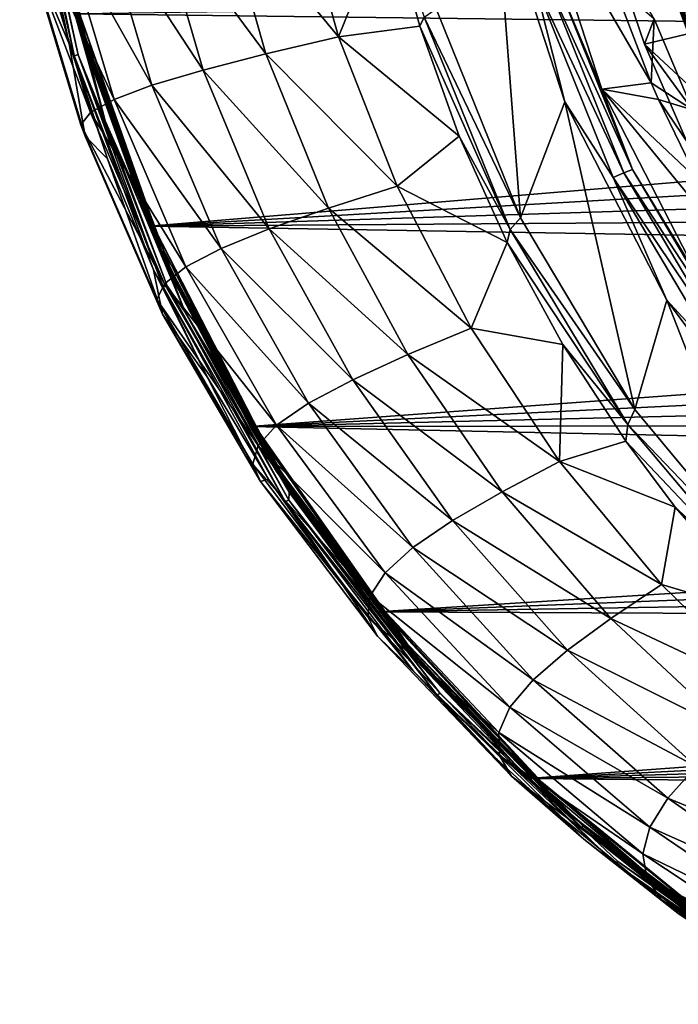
# Model space of a CAD drawing. Header units: metres. Extents: x -237 to 25, y -25 to 25.
# Tile 1 of 165: x -236 to -230, y -13 to -4. Entities that reach past the tile are written whole.
import ezdxf

# ---------------------------------------------------------------- set-up
doc = ezdxf.new("R2010")
doc.units = ezdxf.units.M
doc.layers.add('solid_10481232', color=7, linetype='CONTINUOUS')

msp = doc.modelspace()

# ---------------------------------------------------------------- linework, layer by layer
at = {"layer": 'solid_10481232'}
for points in [[(-236.115097, -2.215497, 96.429832), (-235.654343, -4.362494, 96.31501), (-236.116257, -2.217631, 96.485313)], [(-236.116257, -2.217631, 96.485313), (-235.655045, -4.366697, 96.370377), (-235.711258, -4.138214, 96.438278)], [(-235.654343, -4.362494, 96.31501), (-235.655045, -4.366697, 96.370377), (-236.116257, -2.217631, 96.485313)], [(-236.115097, -2.215497, 96.429832), (-236.103104, -2.211783, 96.373238), (-235.643127, -4.355177, 96.258614)], [(-236.115097, -2.215497, 96.429832), (-235.643127, -4.355177, 96.258614), (-235.654343, -4.362494, 96.31501)], [(-235.643127, -4.355177, 96.258614), (-236.103104, -2.211783, 96.373238), (-235.882874, -3.371131, 96.293762)], [(-236.229874, -2.288387, 95.985832), (-235.729782, -4.520856, 95.861206), (-236.19104, -2.285269, 96.057472)], [(-236.229874, -2.288387, 95.985832), (-236.052948, -3.32865, 95.891777), (-235.775497, -4.414077, 95.821068)], [(-236.229874, -2.288387, 95.985832), (-235.775497, -4.414077, 95.821068), (-235.729782, -4.520856, 95.861206)], [(-236.19104, -2.285269, 96.057472), (-235.69162, -4.514733, 95.933006), (-235.936584, -3.382986, 96.05983)], [(-235.729782, -4.520856, 95.861206), (-235.69162, -4.514733, 95.933006), (-236.19104, -2.285269, 96.057472)], [(-231.028687, -2.549952, 88.271095), (-230.264694, -2.549952, 88.080612), (-229.740005, -4.243071, 87.949791)], [(-230.788834, -3.495832, 88.211296), (-231.028687, -2.549952, 88.271095), (-229.740005, -4.243071, 87.949791)], [(-229.740005, -4.243071, 87.949791), (-230.264694, -2.549952, 88.080612), (-230.586746, -2.74939, 86.588188)], [(-230.397369, -3.457784, 86.458298), (-230.003967, -4.498941, 86.442886), (-230.586746, -2.74939, 86.588188)], [(-229.740005, -4.243071, 87.949791), (-230.586746, -2.74939, 86.588188), (-230.003967, -4.498941, 86.442886)], [(-230.586487, -2.739515, 86.428047), (-230.577682, -2.733, 86.356987), (-229.998383, -4.472122, 86.212547)], [(-230.005798, -4.482782, 86.283264), (-230.586487, -2.739515, 86.428047), (-229.998383, -4.472122, 86.212547)], [(-230.397369, -3.457784, 86.458298), (-230.586487, -2.739515, 86.428047), (-230.005798, -4.482782, 86.283264)], [(-229.998383, -4.472122, 86.212547), (-230.577682, -2.733, 86.356987), (-230.575638, -2.735929, 86.292725)], [(-230.160767, -3.887777, 86.189293), (-229.996658, -4.470818, 86.148376), (-230.575638, -2.735929, 86.292725)], [(-229.998383, -4.472122, 86.212547), (-230.575638, -2.735929, 86.292725), (-229.996658, -4.470818, 86.148376)], [(-234.38208, -3.03462, 88.811798), (-233.686539, -2.928349, 88.022476), (-233.29425, -4.350561, 87.927483)], [(-233.29425, -4.350561, 87.927483), (-233.686539, -2.928349, 88.022476), (-232.832764, -3.208735, 87.322937)], [(-231.848892, -2.985969, 87.033142), (-231.619934, -6.015652, 86.976135), (-232.394989, -4.090162, 87.169327)], [(-231.848892, -2.985969, 87.033142), (-231.211823, -4.948828, 86.874352), (-231.619934, -6.015652, 86.976135)], [(-231.491455, -3.842706, 86.967056), (-231.211823, -4.948828, 86.874352), (-231.848892, -2.985969, 87.033142)], [(-231.492218, -2.920771, 87.252991), (-230.764938, -3.856791, 89.055199), (-230.415405, -4.773724, 89.029182)], [(-230.871414, -4.831631, 87.098206), (-231.492218, -2.920771, 87.252991), (-230.415405, -4.773724, 89.029182)], [(-231.302124, -3.792467, 87.087273), (-231.492218, -2.920771, 87.252991), (-230.871414, -4.831631, 87.098206)], [(-234.9823, -3.13571, 89.690155), (-234.38208, -3.03462, 88.811798), (-233.962433, -4.506674, 88.712631)], [(-233.962433, -4.506674, 88.712631), (-234.38208, -3.03462, 88.811798), (-233.29425, -4.350561, 87.927483)], [(-235.47261, -3.231081, 90.642433), (-234.9823, -3.13571, 89.690155), (-234.540329, -4.655025, 89.588081)], [(-234.540329, -4.655025, 89.588081), (-234.9823, -3.13571, 89.690155), (-233.962433, -4.506674, 88.712631)], [(-235.838547, -3.320183, 91.653442), (-235.47261, -3.231081, 90.642433), (-235.011826, -4.794868, 90.538391)], [(-235.011826, -4.794868, 90.538391), (-235.47261, -3.231081, 90.642433), (-234.540329, -4.655025, 89.588081)], [(-233.29425, -4.350561, 87.927483), (-232.832764, -3.208735, 87.322937), (-232.546616, -4.251524, 87.254616)], [(-232.546616, -4.251524, 87.254616), (-232.832764, -3.208735, 87.322937), (-232.50592, -4.169275, 87.216911)], [(-235.775497, -4.414077, 95.821068), (-236.052948, -3.32865, 95.891777), (-236.144028, -3.550765, 94.845863)], [(-236.072128, -3.402889, 92.705299), (-235.838547, -3.320183, 91.653442), (-235.360977, -4.925451, 91.548042)], [(-235.360977, -4.925451, 91.548042), (-235.838547, -3.320183, 91.653442), (-235.011826, -4.794868, 90.538391)], [(-236.173676, -3.479611, 93.776634), (-236.072128, -3.402889, 92.705299), (-235.579193, -5.046591, 92.598328)], [(-235.579193, -5.046591, 92.598328), (-236.072128, -3.402889, 92.705299), (-235.360977, -4.925451, 91.548042)], [(-235.936584, -3.382986, 96.05983), (-235.442612, -5.122984, 95.935471), (-235.687683, -4.16737, 96.076096)], [(-235.69162, -4.514733, 95.933006), (-235.442612, -5.122984, 95.935471), (-235.936584, -3.382986, 96.05983)], [(-235.667206, -4.167708, 96.161751), (-235.603271, -4.452875, 96.223373), (-235.882874, -3.371131, 96.293762)], [(-235.643127, -4.355177, 96.258614), (-235.882874, -3.371131, 96.293762), (-235.603271, -4.452875, 96.223373)], [(-235.66745, -5.158843, 93.666466), (-236.173676, -3.479611, 93.776634), (-235.579193, -5.046591, 92.598328)], [(-236.144028, -3.550765, 94.845863), (-236.173676, -3.479611, 93.776634), (-235.66745, -5.158843, 93.666466)], [(-230.47612, -4.415336, 88.133324), (-230.788834, -3.495832, 88.211296), (-229.740005, -4.243071, 87.949791)], [(-230.47612, -4.415336, 88.133324), (-230.38945, -4.183463, 88.866989), (-230.788834, -3.495832, 88.211296)], [(-230.397369, -3.457784, 86.458298), (-230.005798, -4.482782, 86.283264), (-229.745392, -5.080006, 86.295738)], [(-230.397369, -3.457784, 86.458298), (-229.745392, -5.080006, 86.295738), (-230.003967, -4.498941, 86.442886)], [(-235.627289, -5.262778, 94.729393), (-236.144028, -3.550765, 94.845863), (-235.66745, -5.158843, 93.666466)], [(-235.775497, -4.414077, 95.821068), (-236.144028, -3.550765, 94.845863), (-235.627289, -5.262778, 94.729393)], [(-231.302124, -3.792467, 87.087273), (-230.587036, -5.571703, 86.908981), (-231.385788, -3.812589, 87.007736)], [(-231.302124, -3.792467, 87.087273), (-230.871414, -4.831631, 87.098206), (-230.587036, -5.571703, 86.908981)], [(-214.643524, -4.395231, 180.624695), (-214.787689, -3.866384, 180.660629), (-235.711258, -4.138214, 96.438278)], [(-231.385788, -3.812589, 87.007736), (-230.666901, -5.601265, 86.828499), (-231.491455, -3.842706, 86.967056)], [(-231.491455, -3.842706, 86.967056), (-230.766891, -5.645511, 86.7864), (-231.211823, -4.948828, 86.874352)], [(-230.666901, -5.601265, 86.828499), (-230.766891, -5.645511, 86.7864), (-231.491455, -3.842706, 86.967056)], [(-230.587036, -5.571703, 86.908981), (-230.666901, -5.601265, 86.828499), (-231.385788, -3.812589, 87.007736)], [(-230.38945, -4.183463, 88.866989), (-230.415405, -4.773724, 89.029182), (-230.764938, -3.856791, 89.055199)], [(-235.655045, -4.366697, 96.370377), (-235.036087, -6.092565, 96.269989), (-235.711258, -4.138214, 96.438278)], [(-214.643524, -4.395231, 180.624695), (-235.711258, -4.138214, 96.438278), (-235.036087, -6.092565, 96.269989)], [(-235.442612, -5.122984, 95.935471), (-234.993408, -6.139533, 95.901642), (-235.687683, -4.16737, 96.076096)], [(-235.667206, -4.167708, 96.161751), (-235.687683, -4.16737, 96.076096), (-234.993408, -6.139533, 95.901642)], [(-235.667206, -4.167708, 96.161751), (-234.993408, -6.139533, 95.901642), (-234.973373, -6.140272, 95.987396)], [(-235.667206, -4.167708, 96.161751), (-234.973373, -6.140272, 95.987396), (-235.603271, -4.452875, 96.223373)], [(-232.50592, -4.169275, 87.216911), (-232.394989, -4.090162, 87.169327), (-231.619934, -6.015652, 86.976135)], [(-233.29425, -4.350561, 87.927483), (-232.546616, -4.251524, 87.254616), (-232.182343, -5.265095, 87.167992)], [(-232.546616, -4.251524, 87.254616), (-232.50592, -4.169275, 87.216911), (-231.712723, -6.121597, 87.019196)], [(-232.182343, -5.265095, 87.167992), (-232.546616, -4.251524, 87.254616), (-231.712723, -6.121597, 87.019196)], [(-231.712723, -6.121597, 87.019196), (-232.50592, -4.169275, 87.216911), (-231.619934, -6.015652, 86.976135)], [(-230.47612, -4.415336, 88.133324), (-230.036743, -5.021836, 88.838524), (-230.38945, -4.183463, 88.866989)], [(-230.47612, -4.415336, 88.133324), (-229.740005, -4.243071, 87.949791), (-228.962311, -5.828861, 87.75589)], [(-230.38945, -4.183463, 88.866989), (-230.036743, -5.021836, 88.838524), (-230.415405, -4.773724, 89.029182)], [(-235.42276, -5.47188, 95.731171), (-235.775497, -4.414077, 95.821068), (-235.627289, -5.262778, 94.729393)], [(-235.729782, -4.520856, 95.861206), (-235.775497, -4.414077, 95.821068), (-235.42276, -5.47188, 95.731171)], [(-235.654343, -4.362494, 96.31501), (-234.899124, -6.418617, 96.126762), (-235.655045, -4.366697, 96.370377)], [(-235.655045, -4.366697, 96.370377), (-234.899109, -6.424802, 96.181953), (-235.036087, -6.092565, 96.269989)], [(-234.899124, -6.418617, 96.126762), (-234.899109, -6.424802, 96.181953), (-235.655045, -4.366697, 96.370377)], [(-235.654343, -4.362494, 96.31501), (-235.643127, -4.355177, 96.258614), (-234.889175, -6.407852, 96.070686)], [(-235.654343, -4.362494, 96.31501), (-234.889175, -6.407852, 96.070686), (-234.899124, -6.418617, 96.126762)], [(-234.889175, -6.407852, 96.070686), (-235.643127, -4.355177, 96.258614), (-235.603271, -4.452875, 96.223373)], [(-214.481216, -4.91782, 180.584244), (-214.643524, -4.395231, 180.624695), (-235.036087, -6.092565, 96.269989)], [(-233.962433, -4.506674, 88.712631), (-233.29425, -4.350561, 87.927483), (-232.754776, -5.723001, 87.799942)], [(-232.754776, -5.723001, 87.799942), (-233.29425, -4.350561, 87.927483), (-232.182343, -5.265095, 87.167992)], [(-230.09108, -5.307216, 88.037331), (-230.47612, -4.415336, 88.133324), (-228.962311, -5.828861, 87.75589)], [(-230.09108, -5.307216, 88.037331), (-230.036743, -5.021836, 88.838524), (-230.47612, -4.415336, 88.133324)], [(-235.729782, -4.520856, 95.861206), (-234.910187, -6.650386, 95.656921), (-235.69162, -4.514733, 95.933006)], [(-235.729782, -4.520856, 95.861206), (-235.42276, -5.47188, 95.731171), (-234.998077, -6.493645, 95.622948)], [(-235.729782, -4.520856, 95.861206), (-234.998077, -6.493645, 95.622948), (-234.910187, -6.650386, 95.656921)], [(-235.69162, -4.514733, 95.933006), (-234.873154, -6.641358, 95.729004), (-235.442612, -5.122984, 95.935471)], [(-234.910187, -6.650386, 95.656921), (-234.873154, -6.641358, 95.729004), (-235.69162, -4.514733, 95.933006)], [(-234.973373, -6.140272, 95.987396), (-234.83551, -6.496819, 96.03009), (-235.603271, -4.452875, 96.223373)], [(-234.889175, -6.407852, 96.070686), (-235.603271, -4.452875, 96.223373), (-234.83551, -6.496819, 96.03009)], [(-234.540329, -4.655025, 89.588081), (-233.962433, -4.506674, 88.712631), (-233.385757, -5.925415, 88.580833)], [(-233.385757, -5.925415, 88.580833), (-233.962433, -4.506674, 88.712631), (-232.754776, -5.723001, 87.799942)], [(-235.011826, -4.794868, 90.538391), (-234.540329, -4.655025, 89.588081), (-233.93187, -6.117484, 89.452118)], [(-233.93187, -6.117484, 89.452118), (-234.540329, -4.655025, 89.588081), (-233.385757, -5.925415, 88.580833)], [(-235.360977, -4.925451, 91.548042), (-235.011826, -4.794868, 90.538391), (-234.375854, -6.298286, 90.398247)], [(-234.375854, -6.298286, 90.398247), (-235.011826, -4.794868, 90.538391), (-233.93187, -6.117484, 89.452118)], [(-230.871414, -4.831631, 87.098206), (-230.415405, -4.773724, 89.029182), (-230.348892, -4.926074, 89.024391)], [(-230.036743, -5.021836, 88.838524), (-230.348892, -4.926074, 89.024391), (-230.415405, -4.773724, 89.029182)], [(-230.871414, -4.831631, 87.098206), (-230.348892, -4.926074, 89.024391), (-229.992584, -5.659699, 88.999619)], [(-230.871414, -4.831631, 87.098206), (-229.992584, -5.659699, 88.999619), (-229.498962, -6.509228, 88.967705)], [(-229.955032, -6.611743, 86.869728), (-230.871414, -4.831631, 87.098206), (-229.498962, -6.509228, 88.967705)], [(-230.587036, -5.571703, 86.908981), (-230.871414, -4.831631, 87.098206), (-229.955032, -6.611743, 86.869728)], [(-235.579193, -5.046591, 92.598328), (-235.360977, -4.925451, 91.548042), (-234.700729, -6.466902, 91.403603)], [(-234.700729, -6.466902, 91.403603), (-235.360977, -4.925451, 91.548042), (-234.375854, -6.298286, 90.398247)], [(-214.300674, -5.434528, 180.539246), (-214.481216, -4.91782, 180.584244), (-235.036087, -6.092565, 96.269989)], [(-231.211823, -4.948828, 86.874352), (-230.565903, -7.781168, 86.713379), (-231.619934, -6.015652, 86.976135)], [(-231.211823, -4.948828, 86.874352), (-230.272064, -6.774407, 86.640091), (-230.565903, -7.781168, 86.713379)], [(-230.766891, -5.645511, 86.7864), (-230.272064, -6.774407, 86.640091), (-231.211823, -4.948828, 86.874352)], [(-230.036743, -5.021836, 88.838524), (-229.913116, -5.57007, 88.916603), (-230.348892, -4.926074, 89.024391)], [(-229.992584, -5.659699, 88.999619), (-230.348892, -4.926074, 89.024391), (-229.913116, -5.57007, 88.916603)], [(-235.66745, -5.158843, 93.666466), (-235.579193, -5.046591, 92.598328), (-234.897552, -6.623103, 92.449005)], [(-234.897552, -6.623103, 92.449005), (-235.579193, -5.046591, 92.598328), (-234.700729, -6.466902, 91.403603)], [(-234.967789, -6.767547, 93.510727), (-235.66745, -5.158843, 93.666466), (-234.897552, -6.623103, 92.449005)], [(-235.627289, -5.262778, 94.729393), (-235.66745, -5.158843, 93.666466), (-234.967789, -6.767547, 93.510727)], [(-235.442612, -5.122984, 95.935471), (-234.704956, -6.88253, 95.749626), (-234.993408, -6.139533, 95.901642)], [(-234.873154, -6.641358, 95.729004), (-234.704956, -6.88253, 95.749626), (-235.442612, -5.122984, 95.935471)], [(-234.913589, -6.900926, 94.564743), (-235.627289, -5.262778, 94.729393), (-234.967789, -6.767547, 93.510727)], [(-235.42276, -5.47188, 95.731171), (-235.627289, -5.262778, 94.729393), (-234.913589, -6.900926, 94.564743)], [(-232.754776, -5.723001, 87.799942), (-232.182343, -5.265095, 87.167992), (-231.742462, -6.24283, 87.063835)], [(-231.742462, -6.24283, 87.063835), (-232.182343, -5.265095, 87.167992), (-231.712723, -6.121597, 87.019196)], [(-214.101959, -5.944853, 180.489716), (-214.300674, -5.434528, 180.539246), (-235.036087, -6.092565, 96.269989)], [(-234.998077, -6.493645, 95.622948), (-235.42276, -5.47188, 95.731171), (-234.913589, -6.900926, 94.564743)], [(-230.666901, -5.601265, 86.828499), (-229.685364, -7.252018, 86.583778), (-230.766891, -5.645511, 86.7864)], [(-230.587036, -5.571703, 86.908981), (-229.610687, -7.213744, 86.66555), (-230.666901, -5.601265, 86.828499)], [(-229.610687, -7.213744, 86.66555), (-229.685364, -7.252018, 86.583778), (-230.666901, -5.601265, 86.828499)], [(-230.587036, -5.571703, 86.908981), (-229.955032, -6.611743, 86.869728), (-229.610687, -7.213744, 86.66555)], [(-230.766891, -5.645511, 86.7864), (-229.777603, -7.309304, 86.539742), (-230.272064, -6.774407, 86.640091)], [(-229.685364, -7.252018, 86.583778), (-229.777603, -7.309304, 86.539742), (-230.766891, -5.645511, 86.7864)], [(-233.385757, -5.925415, 88.580833), (-232.754776, -5.723001, 87.799942), (-232.073334, -7.030013, 87.641151)], [(-232.073334, -7.030013, 87.641151), (-232.754776, -5.723001, 87.799942), (-231.742462, -6.24283, 87.063835)], [(-213.885437, -6.447666, 180.435745), (-214.101959, -5.944853, 180.489716), (-235.036087, -6.092565, 96.269989)], [(-233.93187, -6.117484, 89.452118), (-233.385757, -5.925415, 88.580833), (-232.657776, -7.27416, 88.417831)], [(-232.657776, -7.27416, 88.417831), (-233.385757, -5.925415, 88.580833), (-232.073334, -7.030013, 87.641151)], [(-231.712723, -6.121597, 87.019196), (-231.619934, -6.015652, 86.976135), (-230.565903, -7.781168, 86.713379)], [(-234.899109, -6.424802, 96.181953), (-234.108414, -7.937354, 96.03875), (-235.036087, -6.092565, 96.269989)], [(-213.885437, -6.447666, 180.435745), (-235.036087, -6.092565, 96.269989), (-234.108414, -7.937354, 96.03875)], [(-234.704956, -6.88253, 95.749626), (-234.040268, -7.992918, 95.661369), (-234.993408, -6.139533, 95.901642)], [(-234.973373, -6.140272, 95.987396), (-234.993408, -6.139533, 95.901642), (-234.040268, -7.992918, 95.661369)], [(-234.973373, -6.140272, 95.987396), (-234.040268, -7.992918, 95.661369), (-234.020981, -7.994503, 95.747276)], [(-234.973373, -6.140272, 95.987396), (-234.020981, -7.994503, 95.747276), (-234.83551, -6.496819, 96.03009)], [(-234.375854, -6.298286, 90.398247), (-233.93187, -6.117484, 89.452118), (-233.163055, -7.505371, 89.283806)], [(-233.163055, -7.505371, 89.283806), (-233.93187, -6.117484, 89.452118), (-232.657776, -7.27416, 88.417831)], [(-231.742462, -6.24283, 87.063835), (-231.712723, -6.121597, 87.019196), (-230.629364, -7.918176, 86.74913)], [(-230.629364, -7.918176, 86.74913), (-231.712723, -6.121597, 87.019196), (-230.565903, -7.781168, 86.713379)], [(-232.073334, -7.030013, 87.641151), (-231.742462, -6.24283, 87.063835), (-231.229584, -7.181537, 86.943092)], [(-231.229584, -7.181537, 86.943092), (-231.742462, -6.24283, 87.063835), (-230.629364, -7.918176, 86.74913)], [(-234.700729, -6.466902, 91.403603), (-234.375854, -6.298286, 90.398247), (-233.571304, -7.722589, 90.223663)], [(-233.571304, -7.722589, 90.223663), (-234.375854, -6.298286, 90.398247), (-233.163055, -7.505371, 89.283806)], [(-234.899124, -6.418617, 96.126762), (-234.889175, -6.407852, 96.070686), (-233.856857, -8.327159, 95.813354)], [(-234.899124, -6.418617, 96.126762), (-233.856857, -8.327159, 95.813354), (-233.865067, -8.341146, 95.868996)], [(-234.899124, -6.418617, 96.126762), (-233.865067, -8.341146, 95.868996), (-234.899109, -6.424802, 96.181953)], [(-234.899109, -6.424802, 96.181953), (-233.864059, -8.349183, 95.923943), (-234.108414, -7.937354, 96.03875)], [(-233.865067, -8.341146, 95.868996), (-233.864059, -8.349183, 95.923943), (-234.899109, -6.424802, 96.181953)], [(-233.856857, -8.327159, 95.813354), (-234.889175, -6.407852, 96.070686), (-234.83551, -6.496819, 96.03009)], [(-234.502335, -7.477886, 95.496773), (-234.998077, -6.493645, 95.622948), (-234.913589, -6.900926, 94.564743)], [(-234.910187, -6.650386, 95.656921), (-234.998077, -6.493645, 95.622948), (-234.502335, -7.477886, 95.496773)], [(-234.897552, -6.623103, 92.449005), (-234.700729, -6.466902, 91.403603), (-233.864899, -7.924762, 91.221901)], [(-234.020981, -7.994503, 95.747276), (-233.81514, -8.365738, 95.77227), (-234.83551, -6.496819, 96.03009)], [(-233.856857, -8.327159, 95.813354), (-234.83551, -6.496819, 96.03009), (-233.81514, -8.365738, 95.77227)], [(-233.864899, -7.924762, 91.221901), (-234.700729, -6.466902, 91.403603), (-233.571304, -7.722589, 90.223663)], [(-213.650879, -6.943264, 180.377274), (-213.885437, -6.447666, 180.435745), (-234.108414, -7.937354, 96.03875)], [(-234.967789, -6.767547, 93.510727), (-234.897552, -6.623103, 92.449005), (-234.034744, -8.111617, 92.259224)], [(-234.910187, -6.650386, 95.656921), (-233.787048, -8.626789, 95.376945), (-234.873154, -6.641358, 95.729004)], [(-234.910187, -6.650386, 95.656921), (-234.502335, -7.477886, 95.496773), (-233.937561, -8.422503, 95.353203)], [(-234.910187, -6.650386, 95.656921), (-233.937561, -8.422503, 95.353203), (-233.787048, -8.626789, 95.376945)], [(-234.034744, -8.111617, 92.259224), (-234.897552, -6.623103, 92.449005), (-233.864899, -7.924762, 91.221901)], [(-234.873154, -6.641358, 95.729004), (-233.751541, -8.615076, 95.449402), (-234.704956, -6.88253, 95.749626)], [(-233.787048, -8.626789, 95.376945), (-233.751541, -8.615076, 95.449402), (-234.873154, -6.641358, 95.729004)], [(-234.082718, -8.283884, 93.31144), (-234.967789, -6.767547, 93.510727), (-234.034744, -8.111617, 92.259224)], [(-234.913589, -6.900926, 94.564743), (-234.967789, -6.767547, 93.510727), (-234.082718, -8.283884, 93.31144)], [(-230.272064, -6.774407, 86.640091), (-229.263351, -9.346462, 86.388657), (-230.565903, -7.781168, 86.713379)], [(-230.272064, -6.774407, 86.640091), (-229.056229, -8.414076, 86.33699), (-229.263351, -9.346462, 86.388657)], [(-229.777603, -7.309304, 86.539742), (-229.056229, -8.414076, 86.33699), (-230.272064, -6.774407, 86.640091)], [(-234.704956, -6.88253, 95.749626), (-233.750076, -8.540854, 95.508339), (-234.040268, -7.992918, 95.661369)], [(-233.751541, -8.615076, 95.449402), (-233.750076, -8.540854, 95.508339), (-234.704956, -6.88253, 95.749626)], [(-234.011429, -8.442337, 94.354042), (-234.913589, -6.900926, 94.564743), (-234.082718, -8.283884, 93.31144)], [(-234.502335, -7.477886, 95.496773), (-234.913589, -6.900926, 94.564743), (-234.011429, -8.442337, 94.354042)], [(-213.398087, -7.431726, 180.314255), (-213.650879, -6.943264, 180.377274), (-234.108414, -7.937354, 96.03875)], [(-232.657776, -7.27416, 88.417831), (-232.073334, -7.030013, 87.641151), (-231.25885, -8.257568, 87.453339)], [(-231.25885, -8.257568, 87.453339), (-232.073334, -7.030013, 87.641151), (-231.229584, -7.181537, 86.943092)], [(-231.25885, -8.257568, 87.453339), (-231.229584, -7.181537, 86.943092), (-230.649399, -8.072719, 86.807373)], [(-230.649399, -8.072719, 86.807373), (-231.229584, -7.181537, 86.943092), (-230.629364, -7.918176, 86.74913)], [(-233.163055, -7.505371, 89.283806), (-232.657776, -7.27416, 88.417831), (-231.788208, -8.538063, 88.226044)], [(-231.788208, -8.538063, 88.226044), (-232.657776, -7.27416, 88.417831), (-231.25885, -8.257568, 87.453339)], [(-213.127533, -7.911773, 180.246826), (-213.398087, -7.431726, 180.314255), (-234.108414, -7.937354, 96.03875)], [(-233.937561, -8.422503, 95.353203), (-234.502335, -7.477886, 95.496773), (-234.011429, -8.442337, 94.354042)], [(-233.571304, -7.722589, 90.223663), (-233.163055, -7.505371, 89.283806), (-232.244461, -8.803026, 89.08577)], [(-232.244461, -8.803026, 89.08577), (-233.163055, -7.505371, 89.283806), (-231.788208, -8.538063, 88.226044)], [(-233.864899, -7.924762, 91.221901), (-233.571304, -7.722589, 90.223663), (-232.609558, -9.051301, 90.017471)], [(-232.609558, -9.051301, 90.017471), (-233.571304, -7.722589, 90.223663), (-232.244461, -8.803026, 89.08577)], [(-230.629364, -7.918176, 86.74913), (-230.565903, -7.781168, 86.713379), (-229.263351, -9.346462, 86.388657)], [(-212.839188, -8.383082, 180.174942), (-213.127533, -7.911773, 180.246826), (-234.108414, -7.937354, 96.03875)], [(-233.864059, -8.349183, 95.923943), (-232.940903, -9.642523, 95.747704), (-234.108414, -7.937354, 96.03875)], [(-212.839188, -8.383082, 180.174942), (-234.108414, -7.937354, 96.03875), (-232.940903, -9.642523, 95.747704)], [(-234.034744, -8.111617, 92.259224), (-233.864899, -7.924762, 91.221901), (-232.865692, -9.281736, 91.005989)], [(-232.865692, -9.281736, 91.005989), (-233.864899, -7.924762, 91.221901), (-232.609558, -9.051301, 90.017471)], [(-230.649399, -8.072719, 86.807373), (-230.629364, -7.918176, 86.74913), (-229.284561, -9.513823, 86.413879)], [(-229.284561, -9.513823, 86.413879), (-230.629364, -7.918176, 86.74913), (-229.263351, -9.346462, 86.388657)], [(-233.750076, -8.540854, 95.508339), (-232.847717, -9.692663, 95.361), (-234.040268, -7.992918, 95.661369)], [(-234.020981, -7.994503, 95.747276), (-234.040268, -7.992918, 95.661369), (-232.847717, -9.692663, 95.361)], [(-234.020981, -7.994503, 95.747276), (-232.847717, -9.692663, 95.361), (-232.829163, -9.695257, 95.447052)], [(-234.020981, -7.994503, 95.747276), (-232.829163, -9.695257, 95.447052), (-233.81514, -8.365738, 95.77227)], [(-234.082718, -8.283884, 93.31144), (-234.034744, -8.111617, 92.259224), (-233.003784, -9.494023, 92.032234)], [(-233.003784, -9.494023, 92.032234), (-234.034744, -8.111617, 92.259224), (-232.865692, -9.281736, 91.005989)], [(-231.25885, -8.257568, 87.453339), (-230.649399, -8.072719, 86.807373), (-230.194824, -8.679017, 86.701691)], [(-230.194824, -8.679017, 86.701691), (-230.649399, -8.072719, 86.807373), (-229.284561, -9.513823, 86.413879)], [(-233.026047, -9.688929, 93.072044), (-234.082718, -8.283884, 93.31144), (-233.003784, -9.494023, 92.032234)], [(-234.011429, -8.442337, 94.354042), (-234.082718, -8.283884, 93.31144), (-233.026047, -9.688929, 93.072044)], [(-233.865067, -8.341146, 95.868996), (-233.856857, -8.327159, 95.813354), (-232.567917, -10.07346, 95.492035)], [(-233.856857, -8.327159, 95.813354), (-233.81514, -8.365738, 95.77227), (-232.66217, -9.935699, 95.481712)], [(-232.567917, -10.07346, 95.492035), (-233.856857, -8.327159, 95.813354), (-232.66217, -9.935699, 95.481712)], [(-231.788208, -8.538063, 88.226044), (-231.25885, -8.257568, 87.453339), (-230.320679, -9.391824, 87.238838)], [(-230.320679, -9.391824, 87.238838), (-231.25885, -8.257568, 87.453339), (-230.194824, -8.679017, 86.701691)], [(-233.302277, -9.329686, 95.19194), (-233.937561, -8.422503, 95.353203), (-234.011429, -8.442337, 94.354042)], [(-233.787048, -8.626789, 95.376945), (-233.937561, -8.422503, 95.353203), (-233.302277, -9.329686, 95.19194)], [(-233.865067, -8.341146, 95.868996), (-232.567917, -10.07346, 95.492035), (-232.573975, -10.090381, 95.547134)], [(-233.865067, -8.341146, 95.868996), (-232.573975, -10.090381, 95.547134), (-233.864059, -8.349183, 95.923943)], [(-233.864059, -8.349183, 95.923943), (-232.571716, -10.100101, 95.601776), (-232.940903, -9.642523, 95.747704)], [(-232.573975, -10.090381, 95.547134), (-232.571716, -10.100101, 95.601776), (-233.864059, -8.349183, 95.923943)], [(-232.829163, -9.695257, 95.447052), (-232.66217, -9.935699, 95.481712), (-233.81514, -8.365738, 95.77227)], [(-212.532776, -8.845528, 180.098557), (-212.839188, -8.383082, 180.174942), (-232.940903, -9.642523, 95.747704)], [(-232.935455, -9.86727, 94.100952), (-234.011429, -8.442337, 94.354042), (-233.026047, -9.688929, 93.072044)], [(-233.302277, -9.329686, 95.19194), (-234.011429, -8.442337, 94.354042), (-232.935455, -9.86727, 94.100952)], [(-233.751541, -8.615076, 95.449402), (-232.747223, -9.887158, 95.25563), (-233.750076, -8.540854, 95.508339)], [(-233.750076, -8.540854, 95.508339), (-232.747223, -9.887158, 95.25563), (-232.847717, -9.692663, 95.361)], [(-232.244461, -8.803026, 89.08577), (-231.788208, -8.538063, 88.226044), (-230.787277, -9.70249, 88.008018)], [(-230.787277, -9.70249, 88.008018), (-231.788208, -8.538063, 88.226044), (-230.320679, -9.391824, 87.238838)], [(-233.787048, -8.626789, 95.376945), (-232.390747, -10.407694, 95.028854), (-233.751541, -8.615076, 95.449402)], [(-233.787048, -8.626789, 95.376945), (-233.302277, -9.329686, 95.19194), (-232.602951, -10.188838, 95.014725)], [(-233.787048, -8.626789, 95.376945), (-232.602951, -10.188838, 95.014725), (-232.390747, -10.407694, 95.028854)], [(-233.751541, -8.615076, 95.449402), (-232.357101, -10.3936, 95.101784), (-232.747223, -9.887158, 95.25563)], [(-232.390747, -10.407694, 95.028854), (-232.357101, -10.3936, 95.101784), (-233.751541, -8.615076, 95.449402)], [(-230.320679, -9.391824, 87.238838), (-230.194824, -8.679017, 86.701691), (-229.305191, -9.690924, 86.49649)], [(-228.84552, -10.099945, 86.36599), (-230.194824, -8.679017, 86.701691), (-229.284561, -9.513823, 86.413879)], [(-229.305191, -9.690924, 86.49649), (-230.194824, -8.679017, 86.701691), (-228.84552, -10.099945, 86.36599)], [(-212.207901, -9.299016, 180.017563), (-212.532776, -8.845528, 180.098557), (-232.940903, -9.642523, 95.747704)], [(-232.609558, -9.051301, 90.017471), (-232.244461, -8.803026, 89.08577), (-231.187164, -9.995024, 88.860786)], [(-231.187164, -9.995024, 88.860786), (-232.244461, -8.803026, 89.08577), (-230.787277, -9.70249, 88.008018)], [(-232.865692, -9.281736, 91.005989), (-232.609558, -9.051301, 90.017471), (-231.502548, -10.268204, 89.782661)], [(-231.502548, -10.268204, 89.782661), (-232.609558, -9.051301, 90.017471), (-231.187164, -9.995024, 88.860786)], [(-232.602951, -10.188838, 95.014725), (-233.302277, -9.329686, 95.19194), (-232.935455, -9.86727, 94.100952)], [(-233.003784, -9.494023, 92.032234), (-232.865692, -9.281736, 91.005989), (-231.715866, -10.520818, 90.759064)], [(-211.865311, -9.741935, 179.932159), (-212.207901, -9.299016, 180.017563), (-232.940903, -9.642523, 95.747704)], [(-231.715866, -10.520818, 90.759064), (-232.865692, -9.281736, 91.005989), (-231.502548, -10.268204, 89.782661)], [(-230.787277, -9.70249, 88.008018), (-230.320679, -9.391824, 87.238838), (-229.26825, -10.419044, 86.999992)], [(-229.26825, -10.419044, 86.999992), (-230.320679, -9.391824, 87.238838), (-229.305191, -9.690924, 86.49649)], [(-233.026047, -9.688929, 93.072044), (-233.003784, -9.494023, 92.032234), (-231.818314, -10.752523, 91.771439)], [(-231.818314, -10.752523, 91.771439), (-233.003784, -9.494023, 92.032234), (-231.715866, -10.520818, 90.759064)], [(-231.812302, -10.964088, 92.796181), (-233.026047, -9.688929, 93.072044), (-231.818314, -10.752523, 91.771439)], [(-232.935455, -9.86727, 94.100952), (-233.026047, -9.688929, 93.072044), (-231.812302, -10.964088, 92.796181)], [(-232.571716, -10.100101, 95.601776), (-231.54892, -11.177193, 95.400681), (-232.940903, -9.642523, 95.747704)], [(-211.865311, -9.741935, 179.932159), (-232.940903, -9.642523, 95.747704), (-231.54892, -11.177193, 95.400681)], [(-232.747223, -9.887158, 95.25563), (-231.440048, -11.207377, 95.008041), (-232.847717, -9.692663, 95.361)], [(-232.829163, -9.695257, 95.447052), (-232.847717, -9.692663, 95.361), (-231.440048, -11.207377, 95.008041)], [(-232.829163, -9.695257, 95.447052), (-231.440048, -11.207377, 95.008041), (-231.421707, -11.210868, 95.094109)], [(-232.829163, -9.695257, 95.447052), (-231.421707, -11.210868, 95.094109), (-232.66217, -9.935699, 95.481712)], [(-211.506454, -10.172129, 179.842697), (-211.865311, -9.741935, 179.932159), (-231.54892, -11.177193, 95.400681)], [(-231.187164, -9.995024, 88.860786), (-230.787277, -9.70249, 88.008018), (-229.665283, -10.752929, 87.766319)], [(-229.665283, -10.752929, 87.766319), (-230.787277, -9.70249, 88.008018), (-229.26825, -10.419044, 86.999992)], [(-231.701004, -11.156339, 93.809311), (-232.935455, -9.86727, 94.100952), (-231.812302, -10.964088, 92.796181)], [(-232.602951, -10.188838, 95.014725), (-232.935455, -9.86727, 94.100952), (-231.701004, -11.156339, 93.809311)], [(-232.747223, -9.887158, 95.25563), (-231.24675, -11.443561, 94.879425), (-231.440048, -11.207377, 95.008041)], [(-232.357101, -10.3936, 95.101784), (-231.24675, -11.443561, 94.879425), (-232.747223, -9.887158, 95.25563)], [(-231.421707, -11.210868, 95.094109), (-231.438843, -11.230953, 95.174782), (-232.66217, -9.935699, 95.481712)], [(-232.567917, -10.07346, 95.492035), (-232.66217, -9.935699, 95.481712), (-231.438843, -11.230953, 95.174782)], [(-231.502548, -10.268204, 89.782661), (-231.187164, -9.995024, 88.860786), (-230.002304, -11.066076, 88.611633)], [(-230.002304, -11.066076, 88.611633), (-231.187164, -9.995024, 88.860786), (-229.665283, -10.752929, 87.766319)], [(-232.573975, -10.090381, 95.547134), (-232.567917, -10.07346, 95.492035), (-231.049011, -11.610504, 95.113365)], [(-232.573975, -10.090381, 95.547134), (-231.049011, -11.610504, 95.113365), (-231.052505, -11.630006, 95.167831)], [(-232.573975, -10.090381, 95.547134), (-231.052505, -11.630006, 95.167831), (-232.571716, -10.100101, 95.601776)], [(-232.571716, -10.100101, 95.601776), (-231.048782, -11.641211, 95.222107), (-231.54892, -11.177193, 95.400681)], [(-231.052505, -11.630006, 95.167831), (-231.048782, -11.641211, 95.222107), (-232.571716, -10.100101, 95.601776)], [(-231.049011, -11.610504, 95.113365), (-232.567917, -10.07346, 95.492035), (-231.438843, -11.230953, 95.174782)], [(-231.844421, -10.993595, 94.82283), (-232.602951, -10.188838, 95.014725), (-231.701004, -11.156339, 93.809311)], [(-232.390747, -10.407694, 95.028854), (-232.602951, -10.188838, 95.014725), (-231.844421, -10.993595, 94.82283)], [(-211.132172, -10.588522, 179.74939), (-211.506454, -10.172129, 179.842697), (-231.54892, -11.177193, 95.400681)], [(-231.715866, -10.520818, 90.759064), (-231.502548, -10.268204, 89.782661), (-230.262268, -11.357234, 89.522232)], [(-230.262268, -11.357234, 89.522232), (-231.502548, -10.268204, 89.782661), (-230.002304, -11.066076, 88.611633)], [(-232.390747, -10.407694, 95.028854), (-230.753403, -11.95513, 94.620659), (-232.357101, -10.3936, 95.101784)], [(-232.390747, -10.407694, 95.028854), (-231.844421, -10.993595, 94.82283), (-231.034332, -11.735966, 94.61834)], [(-232.390747, -10.407694, 95.028854), (-231.034332, -11.735966, 94.61834), (-230.753403, -11.95513, 94.620659)], [(-232.357101, -10.3936, 95.101784), (-230.721954, -11.938955, 94.694138), (-231.24675, -11.443561, 94.879425)], [(-230.753403, -11.95513, 94.620659), (-230.721954, -11.938955, 94.694138), (-232.357101, -10.3936, 95.101784)], [(-231.818314, -10.752523, 91.771439), (-231.715866, -10.520818, 90.759064), (-230.428314, -11.625166, 90.484329)], [(-230.428314, -11.625166, 90.484329), (-231.715866, -10.520818, 90.759064), (-230.262268, -11.357234, 89.522232)], [(-210.74202, -10.991405, 179.65213), (-211.132172, -10.588522, 179.74939), (-231.54892, -11.177193, 95.400681)], [(-230.492065, -11.869499, 91.480293), (-231.818314, -10.752523, 91.771439), (-230.428314, -11.625166, 90.484329)], [(-231.812302, -10.964088, 92.796181), (-231.818314, -10.752523, 91.771439), (-230.492065, -11.869499, 91.480293)], [(-230.456055, -12.090969, 92.487488), (-231.812302, -10.964088, 92.796181), (-230.492065, -11.869499, 91.480293)], [(-231.701004, -11.156339, 93.809311), (-231.812302, -10.964088, 92.796181), (-230.456055, -12.090969, 92.487488)], [(-231.034332, -11.735966, 94.61834), (-231.844421, -10.993595, 94.82283), (-231.701004, -11.156339, 93.809311)], [(-210.338455, -11.378139, 179.551514), (-210.74202, -10.991405, 179.65213), (-231.54892, -11.177193, 95.400681)], [(-230.262268, -11.357234, 89.522232), (-230.002304, -11.066076, 88.611633), (-228.703506, -12.004022, 88.341698)], [(-230.323547, -12.290374, 93.482986), (-231.701004, -11.156339, 93.809311), (-230.456055, -12.090969, 92.487488)], [(-231.034332, -11.735966, 94.61834), (-231.701004, -11.156339, 93.809311), (-230.323547, -12.290374, 93.482986)], [(-231.048782, -11.641211, 95.222107), (-229.964905, -12.503488, 95.005775), (-231.54892, -11.177193, 95.400681)], [(-210.338455, -11.378139, 179.551514), (-231.54892, -11.177193, 95.400681), (-229.964905, -12.503488, 95.005775)], [(-231.24675, -11.443561, 94.879425), (-229.844391, -12.508523, 94.607635), (-231.440048, -11.207377, 95.008041)], [(-231.421707, -11.210868, 95.094109), (-231.440048, -11.207377, 95.008041), (-229.844391, -12.508523, 94.607635)], [(-231.421707, -11.210868, 95.094109), (-230.178314, -12.291769, 94.858543), (-231.438843, -11.230953, 95.174782)], [(-231.049011, -11.610504, 95.113365), (-231.438843, -11.230953, 95.174782), (-230.178314, -12.291769, 94.858543)], [(-231.421707, -11.210868, 95.094109), (-229.844391, -12.508523, 94.607635), (-229.825943, -12.513361, 94.693611)], [(-231.421707, -11.210868, 95.094109), (-229.825943, -12.513361, 94.693611), (-230.178314, -12.291769, 94.858543)], [(-230.428314, -11.625166, 90.484329), (-230.262268, -11.357234, 89.522232), (-228.903366, -12.305796, 89.239815)], [(-228.903366, -12.305796, 89.239815), (-230.262268, -11.357234, 89.522232), (-228.703506, -12.004022, 88.341698)], [(-231.24675, -11.443561, 94.879425), (-229.627609, -12.708146, 94.471886), (-229.844391, -12.508523, 94.607635)], [(-230.721954, -11.938955, 94.694138), (-229.627609, -12.708146, 94.471886), (-231.24675, -11.443561, 94.879425)], [(-231.052505, -11.630006, 95.167831), (-231.049011, -11.610504, 95.113365), (-229.335953, -12.911096, 94.686295)], [(-231.052505, -11.630006, 95.167831), (-229.335953, -12.911096, 94.686295), (-229.3367, -12.932686, 94.740067)], [(-231.052505, -11.630006, 95.167831), (-229.3367, -12.932686, 94.740067), (-231.048782, -11.641211, 95.222107)], [(-229.335953, -12.911096, 94.686295), (-231.049011, -11.610504, 95.113365), (-230.178314, -12.291769, 94.858543)], [(-231.048782, -11.641211, 95.222107), (-229.331406, -12.945092, 94.793953), (-229.964905, -12.503488, 95.005775)], [(-229.3367, -12.932686, 94.740067), (-229.331406, -12.945092, 94.793953), (-231.048782, -11.641211, 95.222107)], [(-230.492065, -11.869499, 91.480293), (-230.428314, -11.625166, 90.484329), (-229.018646, -12.581748, 90.185692)], [(-229.018646, -12.581748, 90.185692), (-230.428314, -11.625166, 90.484329), (-228.903366, -12.305796, 89.239815)], [(-230.171234, -12.416775, 94.401009), (-231.034332, -11.735966, 94.61834), (-230.323547, -12.290374, 93.482986)], [(-230.753403, -11.95513, 94.620659), (-231.034332, -11.735966, 94.61834), (-230.171234, -12.416775, 94.401009)], [(-229.041656, -12.831481, 91.162918), (-230.492065, -11.869499, 91.480293), (-229.018646, -12.581748, 90.185692)], [(-230.456055, -12.090969, 92.487488), (-230.492065, -11.869499, 91.480293), (-229.041656, -12.831481, 91.162918)], [(-230.753403, -11.95513, 94.620659), (-228.910965, -13.233558, 94.161324), (-230.721954, -11.938955, 94.694138)], [(-230.753403, -11.95513, 94.620659), (-230.171234, -12.416775, 94.401009), (-229.253357, -13.036609, 94.170517)], [(-230.753403, -11.95513, 94.620659), (-229.253357, -13.036609, 94.170517), (-228.910965, -13.233558, 94.161324)], [(-230.721954, -11.938955, 94.694138), (-228.881973, -13.215681, 94.235413), (-229.627609, -12.708146, 94.471886)], [(-228.910965, -13.233558, 94.161324), (-228.881973, -13.215681, 94.235413), (-230.721954, -11.938955, 94.694138)], [(-228.97493, -13.055665, 92.150368), (-230.456055, -12.090969, 92.487488), (-229.041656, -12.831481, 91.162918)], [(-230.323547, -12.290374, 93.482986), (-230.456055, -12.090969, 92.487488), (-228.97493, -13.055665, 92.150368)], [(-228.821686, -13.255032, 93.126617), (-230.323547, -12.290374, 93.482986), (-228.97493, -13.055665, 92.150368)], [(-229.253357, -13.036609, 94.170517), (-230.323547, -12.290374, 93.482986), (-228.821686, -13.255032, 93.126617)], [(-229.253357, -13.036609, 94.170517), (-230.171234, -12.416775, 94.401009), (-230.323547, -12.290374, 93.482986)], [(-229.825943, -12.513361, 94.693611), (-228.923859, -13.14284, 94.54155), (-230.178314, -12.291769, 94.858543)], [(-229.335953, -12.911096, 94.686295), (-230.178314, -12.291769, 94.858543), (-228.923859, -13.14284, 94.54155)]]:
    msp.add_3dface(points, dxfattribs=at)

doc.saveas('drawing.dxf')
